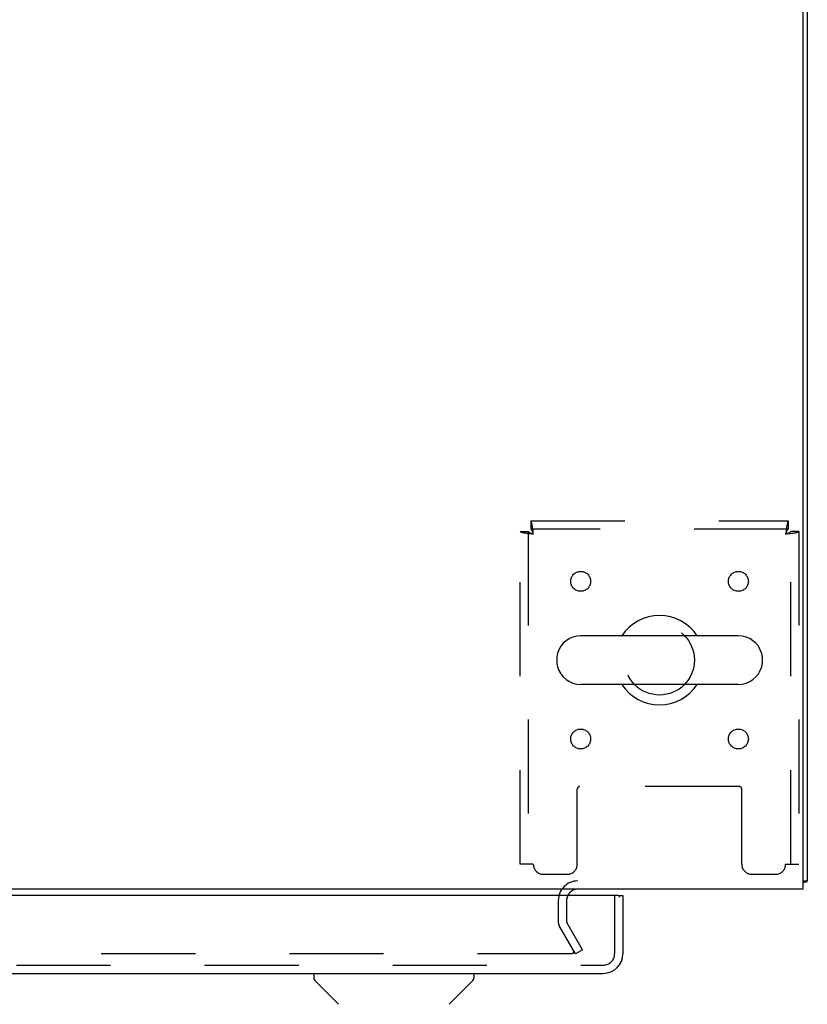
# Model space of a CAD drawing. Header units: inches. Extents: x 0 to 215, y 0 to 139.
# Tile 90 of 96: x 96 to 106, y 103 to 116. Entities that reach past the tile are written whole.
import ezdxf

# ---------------------------------------------------------------- set-up
doc = ezdxf.new("R2010")
doc.units = ezdxf.units.IN
doc.header["$LTSCALE"] = 11.804375
doc.header["$MEASUREMENT"] = 0
doc.linetypes.add('HIDDEN', pattern=[0.2, 0.1, -0.1])
doc.layers.get('0').update_dxf_attribs({"linetype": 'CONTINUOUS'})
doc.layers.add('DEFAULT_2', color=8, linetype='HIDDEN')
doc.layers.add('DOOR_ASSEMBLY', color=7, linetype='CONTINUOUS')

msp = doc.modelspace()

# ---------------------------------------------------------------- linework, layer by layer
at = {"color": 3, "linetype": 'Continuous'}
for p, q in [((106.273, 104.731), (106.273, 128.619)), ((106.325, 128.484), (106.325, 104.835)), ((106.273, 104.731), (66.127, 104.731))]:
    msp.add_line(p, q, dxfattribs=at)
at = {"color": 7, "linetype": 'Continuous'}
for p, q in [((105.459, 107.912), (103.484, 107.912)), ((103.184, 107.65), (103.184, 107.562)), ((105.759, 107.65), (105.759, 107.562)), ((105.459, 107.3), (103.484, 107.3)), ((106.273, 104.835), (106.325, 104.835))]:
    msp.add_line(p, q, dxfattribs=at)
at = {"color": 3, "linetype": 'Continuous'}
for points in [[(106.29, 104.819), (106.298, 104.821), (106.301, 104.821), (106.305, 104.822), (106.308, 104.823), (106.311, 104.824), (106.314, 104.824), (106.316, 104.825), (106.318, 104.826), (106.32, 104.827), (106.322, 104.828), (106.323, 104.829), (106.324, 104.831), (106.325, 104.832), (106.325, 104.833), (106.325, 104.835)], [(106.273, 104.815), (106.274, 104.815), (106.278, 104.816), (106.282, 104.817), (106.286, 104.818), (106.29, 104.819)]]:
    msp.add_lwpolyline(points, dxfattribs=at)
at = {"color": 7, "linetype": 'Continuous'}
for centre, radius, start, end in [((104.471, 107.606), 0.562, 32.9567, 147.0433), ((103.484, 107.606), 0.306, 90, 164.3697), ((105.459, 107.606), 0.306, 15.6303, 90), ((103.328, 107.65), 0.144, 164.3697, 180), ((105.615, 107.65), 0.144, 0, 15.6303), ((103.328, 107.562), 0.144, 180, 195.6303), ((105.615, 107.562), 0.144, 344.3697, 360), ((103.484, 107.606), 0.306, 195.6303, 270), ((105.459, 107.606), 0.306, 270, 344.3697), ((104.471, 107.606), 0.562, 212.956, 327.044)]:
    msp.add_arc(centre, radius, start, end, dxfattribs=at)
at = {"color": 3, "linetype": 'Continuous'}
msp.add_arc((103.447, 104.588), 0.142, 90, 153.5334, dxfattribs=at)
at = {"layer": 'DEFAULT_2', "color": 8, "linetype": 'HIDDEN'}
for p, q in [((102.855, 109.356), (106.087, 109.356)), ((102.855, 109.356), (102.855, 109.252)), ((106.087, 109.356), (106.087, 109.252)), ((102.721, 109.222), (102.825, 109.222)), ((102.721, 105.043), (102.721, 109.222)), ((102.825, 109.222), (102.825, 105.043)), ((106.087, 109.252), (102.855, 109.252)), ((106.221, 109.222), (106.117, 109.222)), ((106.117, 105.043), (106.117, 109.222)), ((106.221, 109.222), (106.221, 105.043)), ((103.44, 105.043), (103.44, 105.988)), ((105.473, 106.018), (103.47, 106.018)), ((105.503, 105.043), (105.503, 105.988)), ((102.888, 105.043), (102.721, 105.043)), ((106.054, 105.043), (106.221, 105.043)), ((103.013, 104.918), (103.315, 104.918)), ((105.628, 104.918), (105.929, 104.918)), ((103.2, 104.588), (103.2, 104.327)), ((103.304, 104.588), (103.304, 104.327)), ((103.415, 103.918), (103.219, 104.258)), ((103.505, 103.97), (103.309, 104.31)), ((103.505, 103.97), (103.415, 103.918)), ((103.369, 103.918), (69.032, 103.918))]:
    msp.add_line(p, q, dxfattribs=at)
for points in [[(102.888, 109.189), (102.886, 109.208), (102.884, 109.226), (102.881, 109.244), (102.879, 109.261), (102.877, 109.278), (102.874, 109.293), (102.872, 109.307), (102.87, 109.319), (102.867, 109.33), (102.865, 109.339), (102.862, 109.346), (102.86, 109.352), (102.858, 109.355), (102.855, 109.356)], [(106.087, 109.356), (106.085, 109.355), (106.083, 109.352), (106.08, 109.346), (106.078, 109.339), (106.076, 109.33), (106.073, 109.319), (106.071, 109.307), (106.069, 109.293), (106.066, 109.278), (106.064, 109.261), (106.061, 109.244), (106.059, 109.226), (106.057, 109.208), (106.054, 109.189)], [(102.721, 109.222), (102.722, 109.219), (102.726, 109.217), (102.731, 109.215), (102.738, 109.212), (102.747, 109.21), (102.758, 109.208), (102.77, 109.205), (102.784, 109.203), (102.8, 109.201), (102.816, 109.198), (102.833, 109.196), (102.851, 109.194), (102.87, 109.191), (102.888, 109.189)], [(102.825, 109.222), (102.826, 109.219), (102.827, 109.217), (102.829, 109.215), (102.832, 109.212), (102.835, 109.21), (102.839, 109.208), (102.844, 109.205), (102.849, 109.203), (102.855, 109.201), (102.861, 109.198), (102.868, 109.196), (102.874, 109.194), (102.881, 109.191), (102.888, 109.189)], [(102.888, 109.189), (102.886, 109.196), (102.884, 109.203), (102.881, 109.21), (102.879, 109.216), (102.877, 109.222), (102.874, 109.228), (102.872, 109.233), (102.87, 109.238), (102.867, 109.242), (102.865, 109.246), (102.862, 109.248), (102.86, 109.25), (102.858, 109.251), (102.855, 109.252)], [(106.087, 109.252), (106.085, 109.251), (106.083, 109.25), (106.08, 109.248), (106.078, 109.246), (106.076, 109.242), (106.073, 109.238), (106.071, 109.233), (106.069, 109.228), (106.066, 109.222), (106.064, 109.216), (106.061, 109.21), (106.059, 109.203), (106.057, 109.196), (106.054, 109.189)], [(106.054, 109.189), (106.073, 109.191), (106.092, 109.194), (106.11, 109.196), (106.127, 109.198), (106.143, 109.201), (106.159, 109.203), (106.173, 109.205), (106.185, 109.208), (106.196, 109.21), (106.205, 109.212), (106.212, 109.215), (106.217, 109.217), (106.22, 109.219), (106.221, 109.222)], [(106.054, 109.189), (106.061, 109.191), (106.068, 109.194), (106.075, 109.196), (106.082, 109.198), (106.088, 109.201), (106.094, 109.203), (106.099, 109.205), (106.104, 109.208), (106.108, 109.21), (106.111, 109.212), (106.114, 109.215), (106.116, 109.217), (106.117, 109.219), (106.117, 109.222)], [(103.389, 103.936), (103.389, 103.935), (103.389, 103.933), (103.388, 103.931), (103.388, 103.93), (103.387, 103.928), (103.386, 103.927), (103.385, 103.925), (103.383, 103.924), (103.382, 103.923), (103.38, 103.921), (103.379, 103.92), (103.377, 103.92), (103.375, 103.919), (103.373, 103.919), (103.371, 103.918), (103.369, 103.918)], [(103.387, 103.943), (103.388, 103.942), (103.388, 103.94), (103.389, 103.938), (103.389, 103.937), (103.389, 103.936)]]:
    msp.add_lwpolyline(points, dxfattribs=at)
for centre, radius in [((103.482, 108.595), 0.125), ((105.461, 108.595), 0.125), ((104.471, 107.606), 0.438), ((103.482, 106.616), 0.125), ((105.461, 106.616), 0.125)]:
    msp.add_circle(centre, radius, dxfattribs=at)
for centre, radius, start, end in [((103.47, 105.988), 0.03, 90, 180), ((105.473, 105.988), 0.03, 0, 90), ((103.013, 105.043), 0.125, 180, 270), ((103.315, 105.043), 0.125, 270, 360), ((105.628, 105.043), 0.125, 180, 270), ((105.929, 105.043), 0.125, 270, 360), ((103.447, 104.588), 0.246, 90, 180), ((103.447, 104.588), 0.142, 153.5334, 180), ((103.337, 104.327), 0.137, 180, 210), ((103.337, 104.327), 0.033, 180, 210)]:
    msp.add_arc(centre, radius, start, end, dxfattribs=at)
at = {"layer": 'DOOR_ASSEMBLY', "color": 3, "linetype": 'Continuous'}
for p, q in [((103.951, 104.652), (68.117, 104.652)), ((104.013, 104.652), (104.013, 103.919)), ((68.072, 103.673), (103.766, 103.673))]:
    msp.add_line(p, q, dxfattribs=at)
at = {"layer": 'DOOR_ASSEMBLY', "color": 8, "linetype": 'HIDDEN'}
for p, q in [((103.909, 103.919), (103.909, 104.652)), ((68.072, 103.777), (103.766, 103.777))]:
    msp.add_line(p, q, dxfattribs=at)
at = {"layer": 'DOOR_ASSEMBLY', "color": 7, "linetype": 'Continuous'}
for p, q in [((103.951, 104.652), (104.013, 104.652)), ((100.134, 103.673), (100.134, 103.61)), ((102.142, 103.673), (102.142, 103.61)), ((100.443, 103.285), (100.146, 103.583)), ((101.833, 103.285), (102.13, 103.583))]:
    msp.add_line(p, q, dxfattribs=at)
at = {"layer": 'DOOR_ASSEMBLY', "color": 3, "linetype": 'Continuous'}
for centre, radius, start, end in [((103.951, 104.632), 0.02, 0, 90), ((103.766, 103.919), 0.246, 270, 360)]:
    msp.add_arc(centre, radius, start, end, dxfattribs=at)
at = {"layer": 'DOOR_ASSEMBLY', "color": 8, "linetype": 'HIDDEN'}
msp.add_arc((103.766, 103.919), 0.142, 270, 360, dxfattribs=at)
at = {"layer": 'DOOR_ASSEMBLY', "color": 7, "linetype": 'Continuous'}
for centre, start, end in [((100.173, 103.61), 180, 225), ((102.102, 103.61), 315, 360)]:
    msp.add_arc(centre, 0.0394, start, end, dxfattribs=at)

doc.saveas('drawing.dxf')
